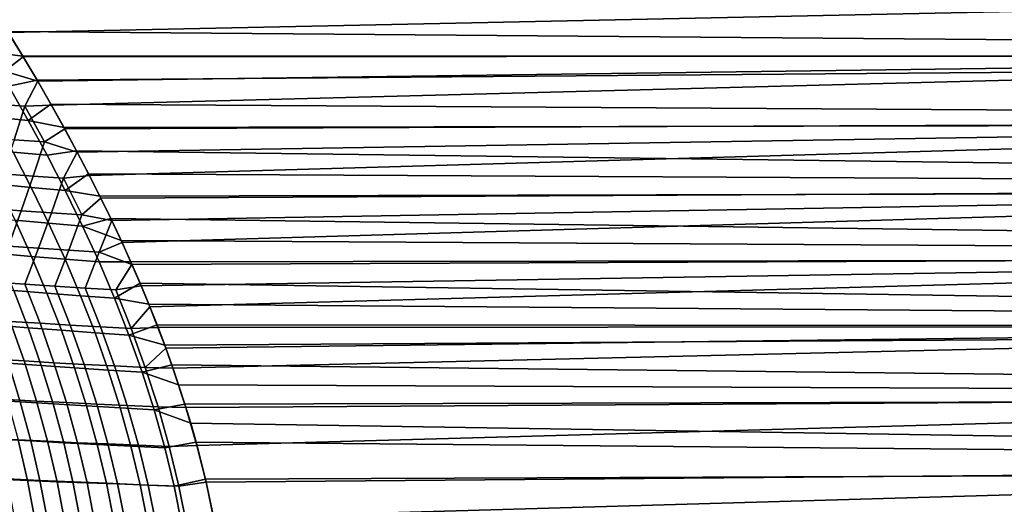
# Model space of a CAD drawing. Header units: metres. Extents: x -28 to 70, y -218 to 27.
# Tile 193 of 246: x 27.74 to 41.18, y 2.43 to 9.04. Entities that reach past the tile are written whole.
import ezdxf

# ---------------------------------------------------------------- set-up
doc = ezdxf.new("R2010")
doc.units = ezdxf.units.M
doc.layers.add('solid_10_261_002_XXX', color=7, linetype='CONTINUOUS')

msp = doc.modelspace()

# ---------------------------------------------------------------- linework, layer by layer
at = {"layer": 'solid_10_261_002_XXX'}
for points in [[(27.575994, 8.878267, 96.078606), (27.367273, 9.213992, 96.248878), (68.738998, 9.417707, 96.35611), (68.738998, 8.541668, 95.915756)], [(27.371401, 9.203756, 131.756439), (27.582106, 8.867443, 131.926758), (54.200001, 9.427935, 131.638428)], [(27.786757, 8.533238, 132.088226), (54.200001, 8.551102, 132.079788), (54.200001, 9.427935, 131.638428), (27.582106, 8.867443, 131.926758)], [(27.31192, 8.602944, 95.930023), (27.575994, 8.878267, 96.078606), (27.778646, 8.544737, 95.917206)], [(27.778646, 8.544737, 95.917206), (27.575994, 8.878267, 96.078606), (68.738998, 8.541668, 95.915756)], [(27.531639, 8.340798, 132.187805), (27.786757, 8.533238, 132.088226), (27.582106, 8.867443, 131.926758), (27.248196, 8.812928, 131.963593)], [(27.587704, 8.13624, 95.714958), (27.31192, 8.602944, 95.930023), (27.778646, 8.544737, 95.917206), (27.973911, 8.214704, 95.764908)], [(27.531639, 8.340798, 132.187805), (27.983805, 8.202179, 132.240738), (27.786757, 8.533238, 132.088226)], [(27.973911, 8.214704, 95.764908), (27.778646, 8.544737, 95.917206), (68.738998, 8.541668, 95.915756)], [(27.786757, 8.533238, 132.088226), (27.983805, 8.202179, 132.240738), (54.200001, 8.551102, 132.079788)], [(28.160591, 7.889424, 95.621834), (27.973911, 8.214704, 95.764908), (68.738998, 8.541668, 95.915756), (68.738998, 7.645098, 95.51886)], [(27.983805, 8.202179, 132.240738), (28.171846, 7.875252, 132.384247), (54.200001, 8.551102, 132.079788)], [(28.351843, 7.55232, 132.519241), (54.200001, 7.653669, 132.477585), (54.200001, 8.551102, 132.079788), (28.171846, 7.875252, 132.384247)], [(27.392881, 7.889969, 132.424042), (27.808334, 7.861349, 132.400452), (27.983805, 8.202179, 132.240738), (27.531639, 8.340798, 132.187805)], [(27.854452, 7.666112, 95.512909), (27.587704, 8.13624, 95.714958), (27.973911, 8.214704, 95.764908), (28.160591, 7.889424, 95.621834)], [(27.808334, 7.861349, 132.400452), (28.171846, 7.875252, 132.384247), (27.983805, 8.202179, 132.240738)], [(27.390615, 7.709767, 95.486427), (27.123421, 8.180403, 95.689285), (27.587704, 8.13624, 95.714958), (27.854452, 7.666112, 95.512909)], [(27.250231, 7.433727, 132.672455), (27.661682, 7.403034, 132.625183), (27.808334, 7.861349, 132.400452), (27.392881, 7.889969, 132.424042)], [(27.661682, 7.403034, 132.625183), (28.077118, 7.374787, 132.601196), (27.808334, 7.861349, 132.400452)], [(28.077118, 7.374787, 132.601196), (28.351843, 7.55232, 132.519241), (28.171846, 7.875252, 132.384247), (27.808334, 7.861349, 132.400452)], [(27.854452, 7.666112, 95.512909), (28.160591, 7.889424, 95.621834), (28.339504, 7.568843, 95.487503)], [(28.339504, 7.568843, 95.487503), (28.160591, 7.889424, 95.621834), (68.738998, 7.645098, 95.51886)], [(27.648287, 7.234441, 95.296005), (27.390615, 7.709767, 95.486427), (27.854452, 7.666112, 95.512909), (28.11175, 7.191728, 95.323387)], [(28.11175, 7.191728, 95.323387), (27.854452, 7.666112, 95.512909), (28.339504, 7.568843, 95.487503), (28.511059, 7.252669, 95.361366)], [(28.077118, 7.374787, 132.601196), (28.524269, 7.233319, 132.646149), (28.351843, 7.55232, 132.519241)], [(28.511059, 7.252669, 95.361366), (28.339504, 7.568843, 95.487503), (68.738998, 7.645098, 95.51886), (68.738998, 6.730155, 95.166389)], [(28.351843, 7.55232, 132.519241), (28.524269, 7.233319, 132.646149), (54.200001, 7.653669, 132.477585)], [(28.524269, 7.233319, 132.646149), (28.689035, 6.918407, 132.765274), (54.200001, 7.653669, 132.477585)], [(28.846052, 6.60773, 132.876907), (54.200001, 6.737797, 132.830887), (54.200001, 7.653669, 132.477585), (28.689035, 6.918407, 132.765274)], [(27.509457, 6.938632, 132.861633), (27.921246, 6.908931, 132.814102), (28.077118, 7.374787, 132.601196), (27.661682, 7.403034, 132.625183)], [(27.43774, 6.797235, 95.061455), (27.190022, 7.279799, 95.240654), (27.648287, 7.234441, 95.296005), (27.895966, 6.753627, 95.117546)], [(27.921246, 6.908931, 132.814102), (28.336828, 6.881317, 132.789673), (28.524269, 7.233319, 132.646149), (28.077118, 7.374787, 132.601196)], [(27.895966, 6.753627, 95.117546), (27.648287, 7.234441, 95.296005), (28.11175, 7.191728, 95.323387), (28.359163, 6.71227, 95.145905)], [(28.359163, 6.71227, 95.145905), (28.11175, 7.191728, 95.323387), (28.511059, 7.252669, 95.361366), (28.675173, 6.940802, 95.242996)], [(28.336828, 6.881317, 132.789673), (28.689035, 6.918407, 132.765274), (28.524269, 7.233319, 132.646149)], [(28.675173, 6.940802, 95.242996), (28.511059, 7.252669, 95.361366), (68.738998, 6.730155, 95.166389)], [(27.350101, 6.466332, 133.108521), (27.758013, 6.436027, 133.038345), (27.921246, 6.908931, 132.814102), (27.509457, 6.938632, 132.861633)], [(27.758013, 6.436027, 133.038345), (28.170319, 6.407551, 132.99054), (28.336828, 6.881317, 132.789673), (27.921246, 6.908931, 132.814102)], [(28.170319, 6.407551, 132.99054), (28.586218, 6.380825, 132.965622), (28.336828, 6.881317, 132.789673)], [(28.586218, 6.380825, 132.965622), (28.846052, 6.60773, 132.876907), (28.689035, 6.918407, 132.765274), (28.336828, 6.881317, 132.789673)], [(28.359163, 6.71227, 95.145905), (28.675173, 6.940802, 95.242996), (28.831768, 6.633117, 95.131989)], [(28.831768, 6.633117, 95.131989), (28.675173, 6.940802, 95.242996), (68.738998, 6.730155, 95.166389)], [(27.674484, 6.30843, 94.894081), (27.43774, 6.797235, 95.061455), (27.895966, 6.753627, 95.117546), (28.132795, 6.266935, 94.950928)], [(28.132795, 6.266935, 94.950928), (27.895966, 6.753627, 95.117546), (28.359163, 6.71227, 95.145905), (28.59585, 6.227327, 94.980301)], [(28.980747, 6.329528, 95.027992), (28.831768, 6.633117, 95.131989), (68.738998, 6.730155, 95.166389), (68.738998, 5.799036, 94.859177)], [(28.846052, 6.60773, 132.876907), (28.995203, 6.301453, 132.981354), (54.200001, 6.737797, 132.830887)], [(28.995203, 6.301453, 132.981354), (29.136076, 6.000217, 133.07872), (54.200001, 6.737797, 132.830887)], [(29.268963, 5.703982, 133.169373), (54.200001, 5.805694, 133.138809), (54.200001, 6.737797, 132.830887), (29.136076, 6.000217, 133.07872)], [(28.59585, 6.227327, 94.980301), (28.359163, 6.71227, 95.145905), (28.831768, 6.633117, 95.131989), (28.980747, 6.329528, 95.027992)], [(28.586218, 6.380825, 132.965622), (28.995203, 6.301453, 132.981354), (28.846052, 6.60773, 132.876907)], [(27.182053, 5.984004, 133.364716), (27.58577, 5.953815, 133.27272), (27.758013, 6.436027, 133.038345), (27.350101, 6.466332, 133.108521)], [(27.446131, 5.854177, 94.654503), (27.221992, 6.351943, 94.810379), (27.674484, 6.30843, 94.894081), (27.899027, 5.81344, 94.738731)], [(27.58577, 5.953815, 133.27272), (27.994524, 5.925241, 133.202454), (28.170319, 6.407551, 132.99054), (27.758013, 6.436027, 133.038345)], [(27.994524, 5.925241, 133.202454), (28.407497, 5.898192, 133.154358), (28.586218, 6.380825, 132.965622), (28.170319, 6.407551, 132.99054)], [(28.407497, 5.898192, 133.154358), (28.823866, 5.872579, 133.128922), (28.995203, 6.301453, 132.981354), (28.586218, 6.380825, 132.965622)], [(28.59585, 6.227327, 94.980301), (28.980747, 6.329528, 95.027992), (29.121872, 6.030887, 94.930954)], [(29.121872, 6.030887, 94.930954), (28.980747, 6.329528, 95.027992), (68.738998, 5.799036, 94.859177)], [(27.899027, 5.81344, 94.738731), (27.674484, 6.30843, 94.894081), (28.132795, 6.266935, 94.950928), (28.357538, 5.774392, 94.796333)], [(28.357538, 5.774392, 94.796333), (28.132795, 6.266935, 94.950928), (28.59585, 6.227327, 94.980301), (28.820557, 5.736893, 94.826729)], [(28.820557, 5.736893, 94.826729), (28.59585, 6.227327, 94.980301), (29.121872, 6.030887, 94.930954), (29.255331, 5.737207, 94.840553)], [(28.823866, 5.872579, 133.128922), (29.136076, 6.000217, 133.07872), (28.995203, 6.301453, 132.981354)], [(27.403046, 5.460295, 133.516098), (27.807878, 5.432244, 133.424194), (27.994524, 5.925241, 133.202454), (27.58577, 5.953815, 133.27272)], [(27.807878, 5.432244, 133.424194), (28.217602, 5.405538, 133.353836), (28.407497, 5.898192, 133.154358), (27.994524, 5.925241, 133.202454)], [(28.823866, 5.872579, 133.128922), (29.268963, 5.703982, 133.169373), (29.136076, 6.000217, 133.07872)], [(29.255331, 5.737207, 94.840553), (29.121872, 6.030887, 94.930954), (68.738998, 5.799036, 94.859177)], [(27.656729, 5.350032, 94.51088), (27.446131, 5.854177, 94.654503), (27.899027, 5.81344, 94.738731), (28.110125, 5.312339, 94.595619)], [(28.110125, 5.312339, 94.595619), (27.899027, 5.81344, 94.738731), (28.357538, 5.774392, 94.796333), (28.568932, 5.276037, 94.653961)], [(28.217602, 5.405538, 133.353836), (28.631367, 5.38008, 133.305466), (28.823866, 5.872579, 133.128922), (28.407497, 5.898192, 133.154358)], [(28.631367, 5.38008, 133.305466), (29.048328, 5.355775, 133.279495), (29.268963, 5.703982, 133.169373), (28.823866, 5.872579, 133.128922)], [(29.381458, 5.448036, 94.756325), (29.255331, 5.737207, 94.840553), (68.738998, 5.799036, 94.859177), (68.738998, 4.85398, 94.597969)], [(29.268963, 5.703982, 133.169373), (29.394413, 5.412397, 133.253723), (54.200001, 5.805694, 133.138809)], [(29.394413, 5.412397, 133.253723), (29.51297, 5.125094, 133.332184), (54.200001, 5.805694, 133.138809)], [(29.625149, 4.841723, 133.40509), (54.200001, 4.859603, 133.40062), (54.200001, 5.805694, 133.138809), (29.51297, 5.125094, 133.332184)], [(28.568932, 5.276037, 94.653961), (28.357538, 5.774392, 94.796333), (28.820557, 5.736893, 94.826729), (29.032011, 5.240978, 94.685379)], [(29.032011, 5.240978, 94.685379), (28.820557, 5.736893, 94.826729), (29.255331, 5.737207, 94.840553), (29.381458, 5.448036, 94.756325)], [(29.048328, 5.355775, 133.279495), (29.394413, 5.412397, 133.253723), (29.268963, 5.703982, 133.169373)], [(27.40497, 4.875295, 94.268867), (27.209879, 5.389259, 94.400284), (27.656729, 5.350032, 94.51088), (27.852566, 4.839616, 94.379738)], [(27.403046, 5.460295, 133.516098), (27.608971, 4.927179, 133.654556), (28.015007, 4.901342, 133.562759), (27.807878, 5.432244, 133.424194)], [(27.807878, 5.432244, 133.424194), (28.015007, 4.901342, 133.562759), (28.425785, 4.876608, 133.49234), (28.217602, 5.405538, 133.353836)], [(28.217602, 5.405538, 133.353836), (28.425785, 4.876608, 133.49234), (28.840435, 4.852878, 133.44368), (28.631367, 5.38008, 133.305466)], [(28.631367, 5.38008, 133.305466), (28.840435, 4.852878, 133.44368), (29.258091, 4.83005, 133.417175), (29.048328, 5.355775, 133.279495)], [(29.032011, 5.240978, 94.685379), (29.381458, 5.448036, 94.756325), (29.500584, 5.1629, 94.677879)], [(29.258091, 4.83005, 133.417175), (29.51297, 5.125094, 133.332184), (29.394413, 5.412397, 133.253723), (29.048328, 5.355775, 133.279495)], [(29.500584, 5.1629, 94.677879), (29.381458, 5.448036, 94.756325), (68.738998, 4.85398, 94.597969)], [(27.852566, 4.839616, 94.379738), (27.656729, 5.350032, 94.51088), (28.110125, 5.312339, 94.595619), (28.306538, 4.805204, 94.464951)], [(28.306538, 4.805204, 94.464951), (28.110125, 5.312339, 94.595619), (28.568932, 5.276037, 94.653961), (28.765718, 4.771913, 94.524002)], [(28.765718, 4.771913, 94.524002), (28.568932, 5.276037, 94.653961), (29.032011, 5.240978, 94.685379), (29.228941, 4.739593, 94.556419)], [(29.228941, 4.739593, 94.556419), (29.032011, 5.240978, 94.685379), (29.500584, 5.1629, 94.677879), (29.613008, 4.881351, 94.604836)], [(29.258091, 4.83005, 133.417175), (29.625149, 4.841723, 133.40509), (29.51297, 5.125094, 133.332184)], [(29.613008, 4.881351, 94.604836), (29.500584, 5.1629, 94.677879), (68.738998, 4.85398, 94.597969)], [(27.208548, 4.954218, 133.767334), (27.396341, 4.410905, 133.892136), (27.79812, 4.38638, 133.779617), (27.608971, 4.927179, 133.654556)], [(27.584036, 4.355001, 94.150192), (27.40497, 4.875295, 94.268867), (27.852566, 4.839616, 94.379738), (28.032423, 4.323041, 94.261307)], [(27.608971, 4.927179, 133.654556), (27.79812, 4.38638, 133.779617), (28.205395, 4.362843, 133.687927), (28.015007, 4.901342, 133.562759)], [(28.032423, 4.323041, 94.261307), (27.852566, 4.839616, 94.379738), (28.306538, 4.805204, 94.464951), (28.487022, 4.29211, 94.346947)], [(28.015007, 4.901342, 133.562759), (28.205395, 4.362843, 133.687927), (28.617273, 4.340194, 133.617447), (28.425785, 4.876608, 133.49234)], [(28.425785, 4.876608, 133.49234), (28.617273, 4.340194, 133.617447), (29.032866, 4.318336, 133.568497), (28.840435, 4.852878, 133.44368)], [(28.840435, 4.852878, 133.44368), (29.032866, 4.318336, 133.568497), (29.451279, 4.297167, 133.541473), (29.258091, 4.83005, 133.417175)], [(29.228941, 4.739593, 94.556419), (29.613008, 4.881351, 94.604836), (29.718195, 4.604262, 94.537193)], [(29.451279, 4.297167, 133.541473), (29.730503, 4.562981, 133.472519), (29.625149, 4.841723, 133.40509), (29.258091, 4.83005, 133.417175)], [(29.718195, 4.604262, 94.537193), (29.613008, 4.881351, 94.604836), (68.738998, 4.85398, 94.597969)], [(29.625149, 4.841723, 133.40509), (29.730503, 4.562981, 133.472519), (54.200001, 4.859603, 133.40062)], [(29.816187, 4.331784, 94.474747), (29.718195, 4.604262, 94.537193), (68.738998, 4.85398, 94.597969), (68.738998, 3.897258, 94.383392)], [(29.730503, 4.562981, 133.472519), (29.828897, 4.28904, 133.534683), (54.200001, 4.859603, 133.40062)], [(30.005867, 3.754223, 133.644485), (54.200001, 3.901806, 133.615707), (54.200001, 4.859603, 133.40062), (29.828897, 4.28904, 133.534683)], [(28.487022, 4.29211, 94.346947), (28.306538, 4.805204, 94.464951), (28.765718, 4.771913, 94.524002), (28.94664, 4.262061, 94.40667)], [(28.94664, 4.262061, 94.40667), (28.765718, 4.771913, 94.524002), (29.228941, 4.739593, 94.556419), (29.410078, 4.232749, 94.440025)], [(29.410078, 4.232749, 94.440025), (29.228941, 4.739593, 94.556419), (29.718195, 4.604262, 94.537193), (29.816187, 4.331784, 94.474747)], [(29.451279, 4.297167, 133.541473), (29.828897, 4.28904, 133.534683), (29.730503, 4.562981, 133.472519)], [(27.303951, 3.857592, 93.908272), (27.143055, 4.388135, 94.014046), (27.584036, 4.355001, 94.150192), (27.745878, 3.828525, 94.044472)], [(27.396341, 4.410905, 133.892136), (27.565569, 3.862142, 134.00293), (27.968685, 3.840212, 133.890656), (27.79812, 4.38638, 133.779617)], [(27.745878, 3.828525, 94.044472), (27.584036, 4.355001, 94.150192), (28.032423, 4.323041, 94.261307), (28.19508, 3.800418, 94.155785)], [(27.79812, 4.38638, 133.779617), (27.968685, 3.840212, 133.890656), (28.37719, 3.819082, 133.799088), (28.205395, 4.362843, 133.687927)], [(28.19508, 3.800418, 94.155785), (28.032423, 4.323041, 94.261307), (28.487022, 4.29211, 94.346947), (28.650341, 3.77313, 94.241814)], [(28.205395, 4.362843, 133.687927), (28.37719, 3.819082, 133.799088), (28.790169, 3.798655, 133.728546), (28.617273, 4.340194, 133.617447)], [(28.617273, 4.340194, 133.617447), (28.790169, 3.798655, 133.728546), (29.206711, 3.778836, 133.679337), (29.032866, 4.318336, 133.568497)], [(29.032866, 4.318336, 133.568497), (29.206711, 3.778836, 133.679337), (29.625904, 3.759529, 133.651794), (29.451279, 4.297167, 133.541473)], [(29.410078, 4.232749, 94.440025), (29.816187, 4.331784, 94.474747), (29.907465, 4.063415, 94.417137)], [(29.907465, 4.063415, 94.417137), (29.816187, 4.331784, 94.474747), (68.738998, 3.897258, 94.383392)], [(28.650341, 3.77313, 94.241814), (28.487022, 4.29211, 94.346947), (28.94664, 4.262061, 94.40667), (29.110437, 3.746523, 94.302147)], [(29.110437, 3.746523, 94.302147), (28.94664, 4.262061, 94.40667), (29.410078, 4.232749, 94.440025), (29.574146, 3.720456, 94.33638)], [(29.574146, 3.720456, 94.33638), (29.410078, 4.232749, 94.440025), (29.907465, 4.063415, 94.417137), (29.992508, 3.798638, 94.364052)], [(29.625904, 3.759529, 133.651794), (30.005867, 3.754223, 133.644485), (29.828897, 4.28904, 133.534683), (29.451279, 4.297167, 133.541473)], [(29.992508, 3.798638, 94.364052), (29.907465, 4.063415, 94.417137), (68.738998, 3.897258, 94.383392)], [(30.005867, 3.754223, 133.644485), (30.157356, 3.235561, 133.736542), (54.200001, 3.901806, 133.615707)], [(30.282696, 2.734634, 133.812164), (54.200001, 2.934609, 133.783524), (54.200001, 3.901806, 133.615707), (30.157356, 3.235561, 133.736542)], [(27.446465, 3.320969, 93.815712), (27.303951, 3.857592, 93.908272), (27.745878, 3.828525, 94.044472), (27.889318, 3.296038, 93.951935)], [(27.565569, 3.862142, 134.00293), (27.714512, 3.310178, 134.099182), (28.118896, 3.290951, 133.987137), (27.968685, 3.840212, 133.890656)], [(27.889318, 3.296038, 93.951935), (27.745878, 3.828525, 94.044472), (28.19508, 3.800418, 94.155785), (28.339334, 3.271881, 94.063416)], [(27.968685, 3.840212, 133.890656), (28.118896, 3.290951, 133.987137), (28.52857, 3.272357, 133.895676), (28.37719, 3.819082, 133.799088)], [(28.339334, 3.271881, 94.063416), (28.19508, 3.800418, 94.155785), (28.650341, 3.77313, 94.241814), (28.795265, 3.248366, 94.149773)], [(28.37719, 3.819082, 133.799088), (28.52857, 3.272357, 133.895676), (28.942602, 3.254309, 133.825058), (28.790169, 3.798655, 133.728546)], [(28.795265, 3.248366, 94.149773), (28.650341, 3.77313, 94.241814), (29.110437, 3.746523, 94.302147), (29.255865, 3.225366, 94.210648)], [(28.790169, 3.798655, 133.728546), (28.942602, 3.254309, 133.825058), (29.360064, 3.236717, 133.775589), (29.206711, 3.778836, 133.679337)], [(29.206711, 3.778836, 133.679337), (29.360064, 3.236717, 133.775589), (29.780024, 3.219494, 133.747574), (29.625904, 3.759529, 133.651794)], [(29.574146, 3.720456, 94.33638), (29.992508, 3.798638, 94.364052), (30.071779, 3.536948, 94.315231)], [(30.071779, 3.536948, 94.315231), (29.992508, 3.798638, 94.364052), (68.738998, 3.897258, 94.383392), (68.738998, 2.931169, 94.215958)], [(29.255865, 3.225366, 94.210648), (29.110437, 3.746523, 94.302147), (29.574146, 3.720456, 94.33638), (29.719891, 3.20275, 94.245667)], [(29.719891, 3.20275, 94.245667), (29.574146, 3.720456, 94.33638), (30.071779, 3.536948, 94.315231), (30.144758, 3.278959, 94.270622)], [(29.780024, 3.219494, 133.747574), (30.157356, 3.235561, 133.736542), (30.005867, 3.754223, 133.644485), (29.625904, 3.759529, 133.651794)], [(30.144758, 3.278959, 94.270622), (30.071779, 3.536948, 94.315231), (68.738998, 2.931169, 94.215958)], [(27.316343, 3.330128, 134.231491), (27.442528, 2.773669, 134.312546), (27.841919, 2.756702, 134.180542), (27.714512, 3.310178, 134.099182)], [(27.569601, 2.778669, 93.736618), (27.446465, 3.320969, 93.815712), (27.889318, 3.296038, 93.951935), (28.013338, 2.757918, 93.872849)], [(27.714512, 3.310178, 134.099182), (27.841919, 2.756702, 134.180542), (28.247458, 2.740303, 134.06871), (28.118896, 3.290951, 133.987137)], [(28.013338, 2.757918, 93.872849), (27.889318, 3.296038, 93.951935), (28.339334, 3.271881, 94.063416), (28.46413, 2.737778, 93.984451)], [(28.118896, 3.290951, 133.987137), (28.247458, 2.740303, 134.06871), (28.658197, 2.724395, 133.977325), (28.52857, 3.272357, 133.895676)], [(28.46413, 2.737778, 93.984451), (28.339334, 3.271881, 94.063416), (28.795265, 3.248366, 94.149773), (28.92071, 2.718133, 94.071091)], [(28.52857, 3.272357, 133.895676), (28.658197, 2.724395, 133.977325), (29.073195, 2.708899, 133.906647), (28.942602, 3.254309, 133.825058)], [(28.92071, 2.718133, 94.071091), (28.795265, 3.248366, 94.149773), (29.255865, 3.225366, 94.210648), (29.381813, 2.698869, 94.132431)], [(28.942602, 3.254309, 133.825058), (29.073195, 2.708899, 133.906647), (29.491503, 2.693738, 133.856949), (29.360064, 3.236717, 133.775589)], [(29.360064, 3.236717, 133.775589), (29.491503, 2.693738, 133.856949), (29.912176, 2.678832, 133.828491), (29.780024, 3.219494, 133.747574)], [(29.846174, 2.67987, 94.168121), (29.719891, 3.20275, 94.245667), (30.144758, 3.278959, 94.270622), (30.27198, 2.774481, 94.193382)], [(29.912176, 2.678832, 133.828491), (30.282696, 2.734634, 133.812164), (30.157356, 3.235561, 133.736542), (29.780024, 3.219494, 133.747574)], [(30.27198, 2.774481, 94.193382), (30.144758, 3.278959, 94.270622), (68.738998, 2.931169, 94.215958)], [(29.381813, 2.698869, 94.132431), (29.255865, 3.225366, 94.210648), (29.719891, 3.20275, 94.245667), (29.846174, 2.67987, 94.168121)], [(30.37722, 2.282948, 94.130722), (30.27198, 2.774481, 94.193382), (68.738998, 2.931169, 94.215958), (68.738998, 1.958035, 94.096077)], [(30.282696, 2.734634, 133.812164), (30.385527, 2.248248, 133.87323), (54.200001, 2.934609, 133.783524)], [(30.465954, 1.777121, 133.920883), (54.200001, 1.960343, 133.903702), (54.200001, 2.934609, 133.783524), (30.385527, 2.248248, 133.87323)], [(27.442528, 2.773669, 134.312546), (27.54644, 2.216848, 134.378616), (27.946882, 2.202992, 134.246872), (27.841919, 2.756702, 134.180542)], [(27.672459, 2.231197, 93.671272), (27.569601, 2.778669, 93.736618), (28.013338, 2.757918, 93.872849), (28.116991, 2.214649, 93.807487)], [(27.841919, 2.756702, 134.180542), (27.946882, 2.202992, 134.246872), (28.353413, 2.189569, 134.135208), (28.247458, 2.740303, 134.06871)], [(28.116991, 2.214649, 93.807487), (28.013338, 2.757918, 93.872849), (28.46413, 2.737778, 93.984451), (28.568487, 2.198568, 93.919182)], [(28.247458, 2.740303, 134.06871), (28.353413, 2.189569, 134.135208), (28.765074, 2.176511, 134.043884), (28.658197, 2.724395, 133.977325)], [(28.568487, 2.198568, 93.919182), (28.46413, 2.737778, 93.984451), (28.92071, 2.718133, 94.071091), (29.025663, 2.182858, 94.006058)], [(28.658197, 2.724395, 133.977325), (28.765074, 2.176511, 134.043884), (29.180908, 2.163756, 133.973145), (29.073195, 2.708899, 133.906647)], [(29.025663, 2.182858, 94.006058), (28.92071, 2.718133, 94.071091), (29.381813, 2.698869, 94.132431), (29.487234, 2.167422, 94.06778)], [(29.073195, 2.708899, 133.906647), (29.180908, 2.163756, 133.973145), (29.599953, 2.151236, 133.923233), (29.491503, 2.693738, 133.856949)], [(29.487234, 2.167422, 94.06778), (29.381813, 2.698869, 94.132431), (29.846174, 2.67987, 94.168121), (29.951921, 2.152163, 94.10405)], [(29.491503, 2.693738, 133.856949), (29.599953, 2.151236, 133.923233), (30.021254, 2.138887, 133.894379), (29.912176, 2.678832, 133.828491)], [(29.951921, 2.152163, 94.10405), (29.846174, 2.67987, 94.168121), (30.27198, 2.774481, 94.193382), (30.37722, 2.282948, 94.130722)], [(30.021254, 2.138887, 133.894379), (30.385527, 2.248248, 133.87323), (30.282696, 2.734634, 133.812164), (29.912176, 2.678832, 133.828491)]]:
    msp.add_3dface(points, dxfattribs=at)

doc.saveas('drawing.dxf')
